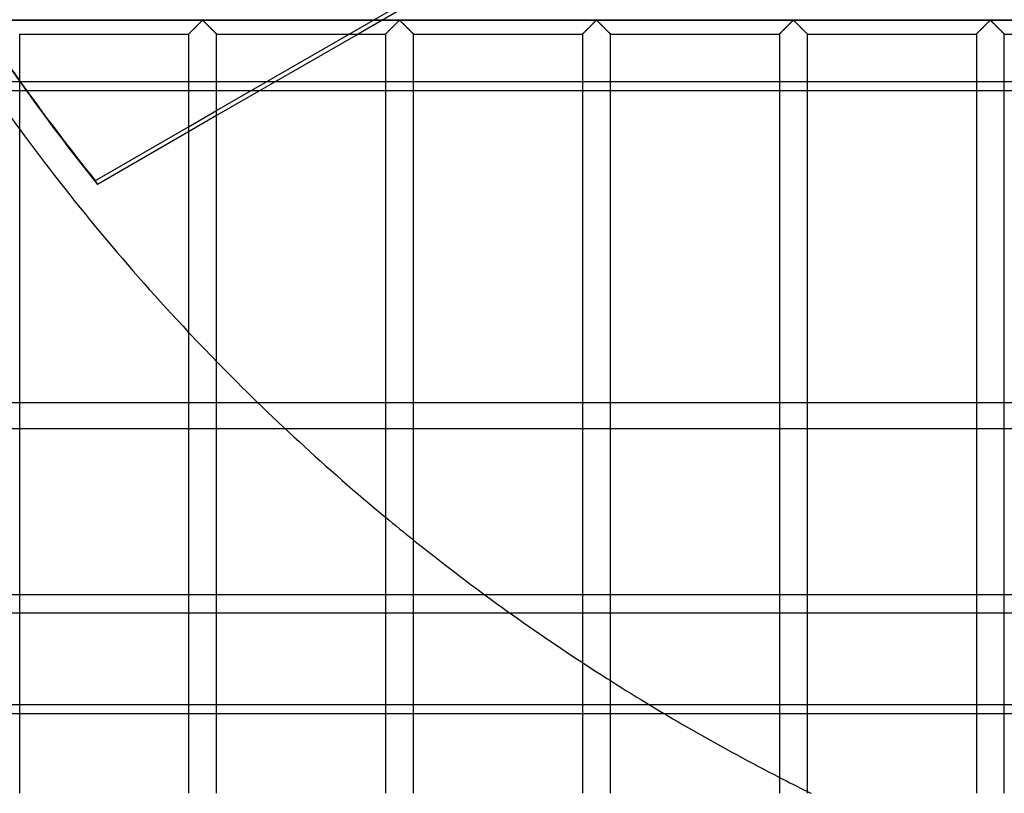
# Model space of a CAD drawing. Header units: millimetres. Extents: x -455 to 455, y -455 to 455.
# Tile 5 of 58: x -314 to -138, y -350 to -211. Entities that reach past the tile are written whole.
import ezdxf

# ---------------------------------------------------------------- set-up
doc = ezdxf.new("R2010")
doc.units = ezdxf.units.MM
doc.layers.add('MAIN-1', color=7, linetype='Continuous')
doc.layers.add('MAIN-2', color=7, linetype='Continuous')

msp = doc.modelspace()

# ---------------------------------------------------------------- linework, layer by layer
at = {"layer": 'MAIN-1'}
for p, q in [((422.5, -211.25), (-422.5, -211.25)), ((-283.45, -213.04), (-283.34, -212.93)), ((-283.34, -212.93), (-283.23, -212.82)), ((-283.23, -212.82), (-283.12, -212.7)), ((-283.12, -212.7), (-283, -212.58)), ((-283, -212.58), (-282.88, -212.46)), ((-282.88, -212.46), (-282.76, -212.34)), ((-282.76, -212.34), (-282.64, -212.22)), ((-282.64, -212.22), (-282.52, -212.11)), ((-282.52, -212.11), (-282.4, -211.99)), ((-282.4, -211.99), (-282.29, -211.88)), ((-282.29, -211.88), (-282.18, -211.77)), ((-282.18, -211.77), (-282.07, -211.66)), ((-282.07, -211.66), (-281.97, -211.56)), ((-281.97, -211.56), (-281.87, -211.47)), ((-281.87, -211.47), (-281.78, -211.38)), ((-281.78, -211.38), (-281.67, -211.32)), ((-281.67, -211.32), (-281.59, -211.35)), ((-281.59, -211.35), (-281.54, -211.4)), ((-281.54, -211.4), (-281.49, -211.44)), ((-281.49, -211.44), (-281.43, -211.5)), ((-281.43, -211.5), (-281.38, -211.55)), ((-281.38, -211.55), (-281.32, -211.61)), ((-281.32, -211.61), (-281.26, -211.66)), ((-281.26, -211.66), (-281.2, -211.72)), ((-281.2, -211.72), (-281.14, -211.78)), ((-281.14, -211.78), (-281.07, -211.85)), ((-281.07, -211.85), (-281.01, -211.91)), ((-281.01, -211.91), (-280.94, -211.98)), ((-280.94, -211.98), (-280.88, -212.04)), ((-280.88, -212.04), (-280.81, -212.11)), ((-280.81, -212.11), (-280.74, -212.18)), ((-280.74, -212.18), (-280.67, -212.25)), ((-280.67, -212.25), (-280.6, -212.32)), ((-280.6, -212.32), (-280.53, -212.38)), ((-280.53, -212.38), (-280.47, -212.45)), ((-280.47, -212.45), (-280.4, -212.52)), ((-280.4, -212.52), (-280.33, -212.59)), ((-280.33, -212.59), (-280.26, -212.66)), ((-280.26, -212.66), (-280.19, -212.73)), ((-280.19, -212.73), (-280.13, -212.79)), ((-280.13, -212.79), (-280.06, -212.86)), ((-280.06, -212.86), (-280, -212.92)), ((-280, -212.92), (-279.93, -212.99)), ((-279.93, -212.99), (-279.87, -213.05)), ((-248.24, -213.04), (-248.14, -212.93)), ((-248.14, -212.93), (-248.02, -212.82)), ((-248.02, -212.82), (-247.91, -212.7)), ((-247.91, -212.7), (-247.79, -212.58)), ((-247.79, -212.58), (-247.67, -212.46)), ((-247.67, -212.46), (-247.55, -212.34)), ((-247.55, -212.34), (-247.43, -212.22)), ((-247.43, -212.22), (-247.31, -212.11)), ((-247.31, -212.11), (-247.2, -211.99)), ((-247.2, -211.99), (-247.08, -211.88)), ((-247.08, -211.88), (-246.97, -211.77)), ((-246.97, -211.77), (-246.86, -211.66)), ((-246.86, -211.66), (-246.76, -211.56)), ((-246.76, -211.56), (-246.67, -211.47)), ((-246.67, -211.47), (-246.57, -211.38)), ((-246.57, -211.38), (-246.46, -211.32)), ((-246.46, -211.32), (-246.39, -211.35)), ((-246.39, -211.35), (-246.33, -211.4)), ((-246.33, -211.4), (-246.28, -211.44)), ((-246.28, -211.44), (-246.22, -211.5)), ((-246.22, -211.5), (-246.17, -211.55)), ((-246.17, -211.55), (-246.11, -211.61)), ((-246.11, -211.61), (-246.05, -211.66)), ((-246.05, -211.66), (-245.99, -211.72)), ((-245.99, -211.72), (-245.93, -211.78)), ((-245.93, -211.78), (-245.86, -211.85)), ((-245.86, -211.85), (-245.8, -211.91)), ((-245.8, -211.91), (-245.73, -211.98)), ((-245.73, -211.98), (-245.67, -212.04)), ((-245.67, -212.04), (-245.6, -212.11)), ((-245.6, -212.11), (-245.53, -212.18)), ((-245.53, -212.18), (-245.46, -212.25)), ((-245.46, -212.25), (-245.4, -212.32)), ((-245.4, -212.32), (-245.33, -212.38)), ((-245.33, -212.38), (-245.26, -212.45)), ((-245.26, -212.45), (-245.19, -212.52)), ((-245.19, -212.52), (-245.12, -212.59)), ((-245.12, -212.59), (-245.05, -212.66)), ((-245.05, -212.66), (-244.98, -212.73)), ((-244.98, -212.73), (-244.92, -212.79)), ((-244.92, -212.79), (-244.85, -212.86)), ((-244.85, -212.86), (-244.79, -212.92)), ((-244.79, -212.92), (-244.72, -212.99)), ((-244.72, -212.99), (-244.66, -213.05)), ((-213.04, -213.04), (-212.93, -212.93)), ((-212.93, -212.93), (-212.82, -212.82)), ((-212.82, -212.82), (-212.7, -212.7)), ((-212.7, -212.7), (-212.58, -212.58)), ((-212.58, -212.58), (-212.46, -212.46)), ((-212.46, -212.46), (-212.34, -212.34)), ((-212.34, -212.34), (-212.22, -212.22)), ((-212.22, -212.22), (-212.1, -212.11)), ((-212.1, -212.11), (-211.99, -211.99)), ((-211.99, -211.99), (-211.87, -211.88)), ((-211.87, -211.88), (-211.76, -211.77)), ((-211.76, -211.77), (-211.65, -211.66)), ((-211.65, -211.66), (-211.55, -211.56)), ((-211.55, -211.56), (-211.46, -211.47)), ((-211.46, -211.47), (-211.36, -211.38)), ((-211.36, -211.38), (-211.25, -211.32)), ((-211.25, -211.32), (-211.18, -211.35)), ((-211.18, -211.35), (-211.12, -211.4)), ((-211.12, -211.4), (-211.07, -211.44)), ((-211.07, -211.44), (-211.02, -211.5)), ((-211.02, -211.5), (-210.96, -211.55)), ((-210.96, -211.55), (-210.9, -211.61)), ((-210.9, -211.61), (-210.84, -211.66)), ((-210.84, -211.66), (-210.78, -211.72)), ((-210.78, -211.72), (-210.72, -211.78)), ((-210.72, -211.78), (-210.66, -211.85)), ((-210.66, -211.85), (-210.59, -211.91)), ((-210.59, -211.91), (-210.52, -211.98)), ((-210.52, -211.98), (-210.46, -212.04)), ((-210.46, -212.04), (-210.39, -212.11)), ((-210.39, -212.11), (-210.32, -212.18)), ((-210.32, -212.18), (-210.26, -212.25)), ((-210.26, -212.25), (-210.19, -212.32)), ((-210.19, -212.32), (-210.12, -212.38)), ((-210.12, -212.38), (-210.05, -212.45)), ((-210.05, -212.45), (-209.98, -212.52)), ((-209.98, -212.52), (-209.91, -212.59)), ((-209.91, -212.59), (-209.84, -212.66)), ((-209.84, -212.66), (-209.78, -212.73)), ((-209.78, -212.73), (-209.71, -212.79)), ((-209.71, -212.79), (-209.64, -212.86)), ((-209.64, -212.86), (-209.58, -212.92)), ((-209.58, -212.92), (-209.52, -212.99)), ((-209.52, -212.99), (-209.45, -213.05)), ((-177.83, -213.04), (-177.72, -212.93)), ((-177.72, -212.93), (-177.61, -212.82)), ((-177.61, -212.82), (-177.49, -212.7)), ((-177.49, -212.7), (-177.37, -212.58)), ((-177.37, -212.58), (-177.25, -212.46)), ((-177.25, -212.46), (-177.13, -212.34)), ((-177.13, -212.34), (-177.01, -212.22)), ((-177.01, -212.22), (-176.9, -212.11)), ((-176.9, -212.11), (-176.78, -211.99)), ((-176.78, -211.99), (-176.66, -211.88)), ((-176.66, -211.88), (-176.55, -211.77)), ((-176.55, -211.77), (-176.45, -211.66)), ((-176.45, -211.66), (-176.35, -211.56)), ((-176.35, -211.56), (-176.25, -211.47)), ((-176.25, -211.47), (-176.16, -211.38)), ((-176.16, -211.38), (-176.04, -211.32)), ((-176.04, -211.32), (-175.97, -211.35)), ((-175.97, -211.35), (-175.91, -211.4)), ((-175.91, -211.4), (-175.86, -211.44)), ((-175.86, -211.44), (-175.81, -211.5)), ((-175.81, -211.5), (-175.75, -211.55)), ((-175.75, -211.55), (-175.69, -211.61)), ((-175.69, -211.61), (-175.63, -211.66)), ((-175.63, -211.66), (-175.57, -211.72)), ((-175.57, -211.72), (-175.51, -211.78)), ((-175.51, -211.78), (-175.45, -211.85)), ((-175.45, -211.85), (-175.38, -211.91)), ((-175.38, -211.91), (-175.32, -211.98)), ((-175.32, -211.98), (-175.25, -212.04)), ((-175.25, -212.04), (-175.18, -212.11)), ((-175.18, -212.11), (-175.12, -212.18)), ((-175.12, -212.18), (-175.05, -212.25)), ((-175.05, -212.25), (-174.98, -212.32)), ((-174.98, -212.32), (-174.91, -212.38)), ((-174.91, -212.38), (-174.84, -212.45)), ((-174.84, -212.45), (-174.77, -212.52)), ((-174.77, -212.52), (-174.7, -212.59)), ((-174.7, -212.59), (-174.63, -212.66)), ((-174.63, -212.66), (-174.57, -212.73)), ((-174.57, -212.73), (-174.5, -212.79)), ((-174.5, -212.79), (-174.43, -212.86)), ((-174.43, -212.86), (-174.37, -212.92)), ((-174.37, -212.92), (-174.31, -212.99)), ((-174.31, -212.99), (-174.25, -213.05)), ((-142.62, -213.04), (-142.51, -212.93)), ((-142.51, -212.93), (-142.4, -212.82)), ((-142.4, -212.82), (-142.28, -212.7)), ((-142.28, -212.7), (-142.16, -212.58)), ((-142.16, -212.58), (-142.04, -212.46)), ((-142.04, -212.46), (-141.92, -212.34)), ((-141.92, -212.34), (-141.8, -212.22)), ((-141.8, -212.22), (-141.69, -212.11)), ((-141.69, -212.11), (-141.57, -211.99)), ((-141.57, -211.99), (-141.46, -211.88)), ((-141.46, -211.88), (-141.34, -211.77)), ((-141.34, -211.77), (-141.24, -211.66)), ((-141.24, -211.66), (-141.14, -211.56)), ((-141.14, -211.56), (-141.04, -211.47)), ((-141.04, -211.47), (-140.95, -211.38)), ((-140.95, -211.38), (-140.83, -211.32)), ((-140.83, -211.32), (-140.76, -211.35)), ((-140.76, -211.35), (-140.71, -211.4)), ((-140.71, -211.4), (-140.65, -211.44)), ((-140.65, -211.44), (-140.6, -211.5)), ((-140.6, -211.5), (-140.54, -211.55)), ((-140.54, -211.55), (-140.49, -211.61)), ((-140.49, -211.61), (-140.43, -211.66)), ((-140.43, -211.66), (-140.37, -211.72)), ((-140.37, -211.72), (-140.3, -211.78)), ((-140.3, -211.78), (-140.24, -211.85)), ((-140.24, -211.85), (-140.17, -211.91)), ((-140.17, -211.91), (-140.11, -211.98)), ((-140.11, -211.98), (-140.04, -212.04)), ((-140.04, -212.04), (-139.97, -212.11)), ((-139.97, -212.11), (-139.91, -212.18)), ((-139.91, -212.18), (-139.84, -212.25)), ((-139.84, -212.25), (-139.77, -212.32)), ((-139.77, -212.32), (-139.7, -212.38)), ((-139.7, -212.38), (-139.63, -212.45)), ((-139.63, -212.45), (-139.56, -212.52)), ((-139.56, -212.52), (-139.49, -212.59)), ((-139.49, -212.59), (-139.43, -212.66)), ((-139.43, -212.66), (-139.36, -212.73)), ((-139.36, -212.73), (-139.29, -212.79)), ((-139.29, -212.79), (-139.23, -212.86)), ((-139.23, -212.86), (-139.16, -212.92)), ((-139.16, -212.92), (-139.1, -212.99)), ((-139.1, -212.99), (-139.04, -213.05)), ((-314.38, -349.58), (-314.38, -213.75)), ((-314.38, -213.75), (-284.17, -213.75)), ((-284.17, -213.75), (-284.16, -213.74)), ((-284.17, -213.75), (-284.17, -349.58)), ((-284.16, -213.74), (-284.14, -213.72)), ((-284.14, -213.72), (-284.1, -213.69)), ((-284.1, -213.69), (-284.06, -213.64)), ((-284.06, -213.64), (-284, -213.58)), ((-284, -213.58), (-283.93, -213.51)), ((-283.93, -213.51), (-283.85, -213.43)), ((-283.85, -213.43), (-283.76, -213.34)), ((-283.76, -213.34), (-283.66, -213.25)), ((-283.66, -213.25), (-283.56, -213.14)), ((-283.56, -213.14), (-283.45, -213.04)), ((-279.87, -213.05), (-279.81, -213.11)), ((-279.81, -213.11), (-279.75, -213.17)), ((-279.75, -213.17), (-279.69, -213.23)), ((-279.69, -213.23), (-279.64, -213.28)), ((-279.64, -213.28), (-279.58, -213.34)), ((-279.58, -213.34), (-279.53, -213.39)), ((-279.53, -213.39), (-279.48, -213.44)), ((-279.48, -213.44), (-279.43, -213.49)), ((-279.43, -213.49), (-279.39, -213.53)), ((-279.39, -213.53), (-279.35, -213.57)), ((-279.35, -213.57), (-279.31, -213.61)), ((-279.31, -213.61), (-279.28, -213.64)), ((-279.28, -213.64), (-279.25, -213.67)), ((-279.25, -213.67), (-279.22, -213.69)), ((-279.22, -213.69), (-279.2, -213.71)), ((-279.2, -213.71), (-279.19, -213.73)), ((-279.19, -213.73), (-279.18, -213.74)), ((-279.18, -213.74), (-279.17, -213.75)), ((-279.17, -349.58), (-279.17, -213.75)), ((-279.17, -227.44), (-255.45, -213.75)), ((-253.88, -213.75), (-279.17, -228.35)), ((-279.17, -213.75), (-279.17, -213.75)), ((-279.17, -213.75), (-248.96, -213.75)), ((-248.96, -213.75), (-248.95, -213.74)), ((-248.96, -213.75), (-248.96, -349.58)), ((-248.95, -213.74), (-248.93, -213.72)), ((-248.93, -213.72), (-248.9, -213.69)), ((-248.9, -213.69), (-248.85, -213.64)), ((-248.85, -213.64), (-248.79, -213.58)), ((-248.79, -213.58), (-248.72, -213.51)), ((-248.72, -213.51), (-248.64, -213.43)), ((-248.64, -213.43), (-248.55, -213.34)), ((-248.55, -213.34), (-248.45, -213.25)), ((-248.45, -213.25), (-248.35, -213.14)), ((-248.35, -213.14), (-248.24, -213.04)), ((-244.66, -213.05), (-244.6, -213.11)), ((-244.6, -213.11), (-244.54, -213.17)), ((-244.54, -213.17), (-244.48, -213.23)), ((-244.48, -213.23), (-244.43, -213.28)), ((-244.43, -213.28), (-244.37, -213.34)), ((-244.37, -213.34), (-244.32, -213.39)), ((-244.32, -213.39), (-244.27, -213.44)), ((-244.27, -213.44), (-244.22, -213.49)), ((-244.22, -213.49), (-244.18, -213.53)), ((-244.18, -213.53), (-244.14, -213.57)), ((-244.14, -213.57), (-244.1, -213.61)), ((-244.1, -213.61), (-244.07, -213.64)), ((-244.07, -213.64), (-244.04, -213.67)), ((-244.04, -213.67), (-244.02, -213.69)), ((-244.02, -213.69), (-244, -213.71)), ((-244, -213.71), (-243.98, -213.73)), ((-243.98, -213.73), (-243.97, -213.74)), ((-243.97, -213.74), (-243.96, -213.75)), ((-243.96, -349.58), (-243.96, -213.75)), ((-243.96, -213.75), (-243.96, -213.75)), ((-243.96, -213.75), (-213.75, -213.75)), ((-213.75, -213.75), (-213.74, -213.74)), ((-213.75, -213.75), (-213.75, -349.58)), ((-213.74, -213.74), (-213.72, -213.72)), ((-213.72, -213.72), (-213.69, -213.69)), ((-213.69, -213.69), (-213.64, -213.64)), ((-213.64, -213.64), (-213.58, -213.58)), ((-213.58, -213.58), (-213.51, -213.51)), ((-213.51, -213.51), (-213.43, -213.43)), ((-213.43, -213.43), (-213.34, -213.34)), ((-213.34, -213.34), (-213.24, -213.25)), ((-213.24, -213.25), (-213.14, -213.14)), ((-213.14, -213.14), (-213.04, -213.04)), ((-209.45, -213.05), (-209.39, -213.11)), ((-209.39, -213.11), (-209.33, -213.17)), ((-209.33, -213.17), (-209.28, -213.23)), ((-209.28, -213.23), (-209.22, -213.28)), ((-209.22, -213.28), (-209.16, -213.34)), ((-209.16, -213.34), (-209.11, -213.39)), ((-209.11, -213.39), (-209.06, -213.44)), ((-209.06, -213.44), (-209.01, -213.49)), ((-209.01, -213.49), (-208.97, -213.53)), ((-208.97, -213.53), (-208.93, -213.57)), ((-208.93, -213.57), (-208.89, -213.61)), ((-208.89, -213.61), (-208.86, -213.64)), ((-208.86, -213.64), (-208.83, -213.67)), ((-208.83, -213.67), (-208.81, -213.69)), ((-208.81, -213.69), (-208.79, -213.71)), ((-208.79, -213.71), (-208.77, -213.73)), ((-208.77, -213.73), (-208.76, -213.74)), ((-208.76, -213.74), (-208.75, -213.75)), ((-208.75, -349.58), (-208.75, -213.75)), ((-208.75, -213.75), (-208.75, -213.75)), ((-208.75, -213.75), (-178.54, -213.75)), ((-178.54, -213.75), (-178.53, -213.74)), ((-178.54, -213.75), (-178.54, -349.58)), ((-178.53, -213.74), (-178.51, -213.72)), ((-178.51, -213.72), (-178.48, -213.69)), ((-178.48, -213.69), (-178.43, -213.64)), ((-178.43, -213.64), (-178.37, -213.58)), ((-178.37, -213.58), (-178.3, -213.51)), ((-178.3, -213.51), (-178.22, -213.43)), ((-178.22, -213.43), (-178.13, -213.34)), ((-178.13, -213.34), (-178.04, -213.25)), ((-178.04, -213.25), (-177.93, -213.14)), ((-177.93, -213.14), (-177.83, -213.04)), ((-174.25, -213.05), (-174.19, -213.11)), ((-174.19, -213.11), (-174.13, -213.17)), ((-174.13, -213.17), (-174.07, -213.23)), ((-174.07, -213.23), (-174.01, -213.28)), ((-174.01, -213.28), (-173.96, -213.34)), ((-173.96, -213.34), (-173.9, -213.39)), ((-173.9, -213.39), (-173.85, -213.44)), ((-173.85, -213.44), (-173.81, -213.49)), ((-173.81, -213.49), (-173.76, -213.53)), ((-173.76, -213.53), (-173.72, -213.57)), ((-173.72, -213.57), (-173.69, -213.61)), ((-173.69, -213.61), (-173.65, -213.64)), ((-173.65, -213.64), (-173.62, -213.67)), ((-173.62, -213.67), (-173.6, -213.69)), ((-173.6, -213.69), (-173.58, -213.71)), ((-173.58, -213.71), (-173.56, -213.73)), ((-173.56, -213.73), (-173.55, -213.74)), ((-173.55, -213.74), (-173.54, -213.75)), ((-173.54, -349.58), (-173.54, -213.75)), ((-173.54, -213.75), (-173.54, -213.75)), ((-173.54, -213.75), (-143.33, -213.75)), ((-143.33, -213.74), (-143.3, -213.72)), ((-143.33, -213.75), (-143.33, -213.74)), ((-143.33, -213.75), (-143.33, -349.58)), ((-143.3, -213.72), (-143.27, -213.69)), ((-143.27, -213.69), (-143.22, -213.64)), ((-143.22, -213.64), (-143.16, -213.58)), ((-143.16, -213.58), (-143.09, -213.51)), ((-143.09, -213.51), (-143.01, -213.43)), ((-143.01, -213.43), (-142.92, -213.34)), ((-142.92, -213.34), (-142.83, -213.25)), ((-142.83, -213.25), (-142.73, -213.14)), ((-142.73, -213.14), (-142.62, -213.04)), ((-139.04, -213.05), (-138.98, -213.11)), ((-138.98, -213.11), (-138.92, -213.17)), ((-138.92, -213.17), (-138.86, -213.23)), ((-138.86, -213.23), (-138.8, -213.28)), ((-138.8, -213.28), (-138.75, -213.34)), ((-138.75, -213.34), (-138.69, -213.39)), ((-138.69, -213.39), (-138.64, -213.44)), ((-138.64, -213.44), (-138.6, -213.49)), ((-138.6, -213.49), (-138.55, -213.53)), ((-138.55, -213.53), (-138.51, -213.57)), ((-138.51, -213.57), (-138.48, -213.61)), ((-138.48, -213.61), (-138.44, -213.64)), ((-138.44, -213.64), (-138.42, -213.67)), ((-138.42, -213.67), (-138.39, -213.69)), ((-138.39, -213.69), (-138.37, -213.71)), ((-138.37, -213.71), (-138.35, -213.73)), ((-138.35, -213.73), (-138.34, -213.74)), ((-138.34, -213.74), (-138.34, -213.75)), ((-138.34, -213.75), (-138.33, -213.75)), ((-138.33, -349.58), (-138.33, -213.75)), ((-138.33, -213.75), (-108.12, -213.75)), ((-314.33, -222.3), (-314.38, -222.3)), ((-248.96, -222.3), (-268.7, -222.3)), ((-213.75, -222.3), (-243.96, -222.3)), ((-178.54, -222.3), (-208.75, -222.3)), ((-143.33, -222.3), (-173.54, -222.3)), ((-108.12, -222.3), (-138.33, -222.3)), ((-314.38, -223.85), (-313.23, -223.85)), ((-271.38, -223.85), (-248.96, -223.85)), ((-243.96, -223.85), (-213.75, -223.85)), ((-208.75, -223.85), (-178.54, -223.85)), ((-173.54, -223.85), (-143.33, -223.85)), ((-138.33, -223.85), (-108.12, -223.85)), ((-300.85, -239.96), (-284.17, -230.33)), ((-284.17, -231.23), (-300.46, -240.64)), ((-300.46, -240.64), (-300.85, -239.96)), ((-271.84, -279.65), (-248.96, -279.65)), ((-243.96, -279.65), (-213.75, -279.65)), ((-208.75, -279.65), (-178.54, -279.65)), ((-173.54, -279.65), (-143.33, -279.65)), ((-138.33, -279.65), (-108.12, -279.65)), ((-248.96, -284.4), (-266.86, -284.4)), ((-213.75, -284.4), (-243.96, -284.4)), ((-178.54, -284.4), (-208.75, -284.4)), ((-143.33, -284.4), (-173.54, -284.4)), ((-108.12, -284.4), (-138.33, -284.4)), ((-226.77, -317.29), (-213.75, -317.29)), ((-208.75, -317.29), (-178.54, -317.29)), ((-173.54, -317.29), (-143.33, -317.29)), ((-138.33, -317.29), (-108.12, -317.29)), ((-178.54, -333.73), (-201.8, -333.73)), ((-143.33, -333.73), (-173.54, -333.73)), ((-108.12, -333.73), (-138.33, -333.73)), ((-199.22, -335.28), (-178.54, -335.28)), ((-173.54, -335.28), (-143.33, -335.28)), ((-138.33, -335.28), (-108.12, -335.28))]:
    msp.add_line(p, q, dxfattribs=at)
for start, end in [(216.2841, 223.2283), (224.29, 230.3309), (231.2784, 236.765), (237.6385, 242.755), (243.5778, 243.6846)]:
    msp.add_arc((0, 0), 390, start, end, dxfattribs=at)
for centre, major_axis, start_param, end_param in [((-0.2, 0.34), (-333.42, -192.5), 0.093644, 0.152539), ((0.2, -0.34), (333.42, 192.5), -3.049725, -2.989054)]:
    msp.add_ellipse(centre, major_axis=major_axis, ratio=0.987688, start_param=start_param, end_param=end_param, dxfattribs=at)
at = {"layer": 'MAIN-2'}
for p, q in [((-255.45, -213.75), (-243.96, -207.12)), ((-243.96, -208.02), (-253.88, -213.75)), ((-420, -211.25), (420, -211.25)), ((-283.42, -213.01), (-283.51, -213.09)), ((-283.33, -212.92), (-283.42, -213.01)), ((-283.24, -212.83), (-283.33, -212.92)), ((-283.15, -212.74), (-283.24, -212.83)), ((-283.06, -212.64), (-283.15, -212.74)), ((-282.96, -212.55), (-283.06, -212.64)), ((-282.86, -212.45), (-282.96, -212.55)), ((-282.77, -212.35), (-282.86, -212.45)), ((-282.67, -212.26), (-282.77, -212.35)), ((-282.57, -212.16), (-282.67, -212.26)), ((-282.48, -212.07), (-282.57, -212.16)), ((-282.39, -211.97), (-282.48, -212.07)), ((-282.29, -211.88), (-282.39, -211.97)), ((-282.2, -211.79), (-282.29, -211.88)), ((-282.12, -211.71), (-282.2, -211.79)), ((-282.03, -211.62), (-282.12, -211.71)), ((-281.95, -211.54), (-282.03, -211.62)), ((-281.87, -211.47), (-281.95, -211.54)), ((-281.8, -211.4), (-281.87, -211.47)), ((-281.72, -211.34), (-281.8, -211.4)), ((-281.61, -211.34), (-281.72, -211.34)), ((-281.53, -211.4), (-281.61, -211.34)), ((-281.46, -211.47), (-281.53, -211.4)), ((-281.38, -211.54), (-281.46, -211.47)), ((-281.3, -211.62), (-281.38, -211.54)), ((-281.22, -211.71), (-281.3, -211.62)), ((-281.13, -211.79), (-281.22, -211.71)), ((-281.04, -211.88), (-281.13, -211.79)), ((-280.95, -211.97), (-281.04, -211.88)), ((-280.85, -212.07), (-280.95, -211.97)), ((-280.76, -212.16), (-280.85, -212.07)), ((-280.66, -212.26), (-280.76, -212.16)), ((-280.57, -212.35), (-280.66, -212.26)), ((-280.47, -212.45), (-280.57, -212.35)), ((-280.37, -212.55), (-280.47, -212.45)), ((-280.28, -212.64), (-280.37, -212.55)), ((-280.18, -212.74), (-280.28, -212.64)), ((-280.09, -212.83), (-280.18, -212.74)), ((-280, -212.92), (-280.09, -212.83)), ((-279.91, -213.01), (-280, -212.92)), ((-279.82, -213.09), (-279.91, -213.01)), ((-248.21, -213.01), (-248.3, -213.09)), ((-248.13, -212.92), (-248.21, -213.01)), ((-248.04, -212.83), (-248.13, -212.92)), ((-247.94, -212.74), (-248.04, -212.83)), ((-247.85, -212.64), (-247.94, -212.74)), ((-247.75, -212.55), (-247.85, -212.64)), ((-247.66, -212.45), (-247.75, -212.55)), ((-247.56, -212.35), (-247.66, -212.45)), ((-247.46, -212.26), (-247.56, -212.35)), ((-247.37, -212.16), (-247.46, -212.26)), ((-247.27, -212.07), (-247.37, -212.16)), ((-247.18, -211.97), (-247.27, -212.07)), ((-247.09, -211.88), (-247.18, -211.97)), ((-247, -211.79), (-247.09, -211.88)), ((-246.91, -211.71), (-247, -211.79)), ((-246.82, -211.62), (-246.91, -211.71)), ((-246.74, -211.54), (-246.82, -211.62)), ((-246.67, -211.47), (-246.74, -211.54)), ((-246.59, -211.4), (-246.67, -211.47)), ((-246.51, -211.34), (-246.59, -211.4)), ((-246.4, -211.34), (-246.51, -211.34)), ((-246.32, -211.4), (-246.4, -211.34)), ((-246.25, -211.47), (-246.32, -211.4)), ((-246.17, -211.54), (-246.25, -211.47)), ((-246.09, -211.62), (-246.17, -211.54)), ((-246.01, -211.71), (-246.09, -211.62)), ((-245.92, -211.79), (-246.01, -211.71)), ((-245.83, -211.88), (-245.92, -211.79)), ((-245.74, -211.97), (-245.83, -211.88)), ((-245.64, -212.07), (-245.74, -211.97)), ((-245.55, -212.16), (-245.64, -212.07)), ((-245.45, -212.26), (-245.55, -212.16)), ((-245.36, -212.35), (-245.45, -212.26)), ((-245.26, -212.45), (-245.36, -212.35)), ((-245.16, -212.55), (-245.26, -212.45)), ((-245.07, -212.64), (-245.16, -212.55)), ((-244.97, -212.74), (-245.07, -212.64)), ((-244.88, -212.83), (-244.97, -212.74)), ((-244.79, -212.92), (-244.88, -212.83)), ((-244.7, -213.01), (-244.79, -212.92)), ((-244.62, -213.09), (-244.7, -213.01)), ((-213.01, -213.01), (-213.09, -213.09)), ((-212.92, -212.92), (-213.01, -213.01)), ((-212.83, -212.83), (-212.92, -212.92)), ((-212.73, -212.74), (-212.83, -212.83)), ((-212.64, -212.64), (-212.73, -212.74)), ((-212.54, -212.55), (-212.64, -212.64)), ((-212.45, -212.45), (-212.54, -212.55)), ((-212.35, -212.35), (-212.45, -212.45)), ((-212.25, -212.26), (-212.35, -212.35)), ((-212.16, -212.16), (-212.25, -212.26)), ((-212.06, -212.07), (-212.16, -212.16)), ((-211.97, -211.97), (-212.06, -212.07)), ((-211.88, -211.88), (-211.97, -211.97)), ((-211.79, -211.79), (-211.88, -211.88)), ((-211.7, -211.71), (-211.79, -211.79)), ((-211.62, -211.62), (-211.7, -211.71)), ((-211.54, -211.54), (-211.62, -211.62)), ((-211.46, -211.47), (-211.54, -211.54)), ((-211.38, -211.4), (-211.46, -211.47)), ((-211.31, -211.34), (-211.38, -211.4)), ((-211.19, -211.34), (-211.31, -211.34)), ((-211.12, -211.4), (-211.19, -211.34)), ((-211.04, -211.47), (-211.12, -211.4)), ((-210.96, -211.54), (-211.04, -211.47)), ((-210.88, -211.62), (-210.96, -211.54)), ((-210.8, -211.71), (-210.88, -211.62)), ((-210.71, -211.79), (-210.8, -211.71)), ((-210.62, -211.88), (-210.71, -211.79)), ((-210.53, -211.97), (-210.62, -211.88)), ((-210.44, -212.07), (-210.53, -211.97)), ((-210.34, -212.16), (-210.44, -212.07)), ((-210.25, -212.26), (-210.34, -212.16)), ((-210.15, -212.35), (-210.25, -212.26)), ((-210.05, -212.45), (-210.15, -212.35)), ((-209.96, -212.55), (-210.05, -212.45)), ((-209.86, -212.64), (-209.96, -212.55)), ((-209.77, -212.74), (-209.86, -212.64)), ((-209.67, -212.83), (-209.77, -212.74)), ((-209.58, -212.92), (-209.67, -212.83)), ((-209.49, -213.01), (-209.58, -212.92)), ((-209.41, -213.09), (-209.49, -213.01)), ((-177.8, -213.01), (-177.88, -213.09)), ((-177.71, -212.92), (-177.8, -213.01)), ((-177.62, -212.83), (-177.71, -212.92)), ((-177.53, -212.74), (-177.62, -212.83)), ((-177.43, -212.64), (-177.53, -212.74)), ((-177.34, -212.55), (-177.43, -212.64)), ((-177.24, -212.45), (-177.34, -212.55)), ((-177.14, -212.35), (-177.24, -212.45)), ((-177.05, -212.26), (-177.14, -212.35)), ((-176.95, -212.16), (-177.05, -212.26)), ((-176.86, -212.07), (-176.95, -212.16)), ((-176.76, -211.97), (-176.86, -212.07)), ((-176.67, -211.88), (-176.76, -211.97)), ((-176.58, -211.79), (-176.67, -211.88)), ((-176.49, -211.71), (-176.58, -211.79)), ((-176.41, -211.62), (-176.49, -211.71)), ((-176.33, -211.54), (-176.41, -211.62)), ((-176.25, -211.47), (-176.33, -211.54)), ((-176.18, -211.4), (-176.25, -211.47)), ((-176.1, -211.34), (-176.18, -211.4)), ((-175.99, -211.34), (-176.1, -211.34)), ((-175.91, -211.4), (-175.99, -211.34)), ((-175.83, -211.47), (-175.91, -211.4)), ((-175.76, -211.54), (-175.83, -211.47)), ((-175.68, -211.62), (-175.76, -211.54)), ((-175.59, -211.71), (-175.68, -211.62)), ((-175.5, -211.79), (-175.59, -211.71)), ((-175.41, -211.88), (-175.5, -211.79)), ((-175.32, -211.97), (-175.41, -211.88)), ((-175.23, -212.07), (-175.32, -211.97)), ((-175.13, -212.16), (-175.23, -212.07)), ((-175.04, -212.26), (-175.13, -212.16)), ((-174.94, -212.35), (-175.04, -212.26)), ((-174.84, -212.45), (-174.94, -212.35)), ((-174.75, -212.55), (-174.84, -212.45)), ((-174.65, -212.64), (-174.75, -212.55)), ((-174.56, -212.74), (-174.65, -212.64)), ((-174.46, -212.83), (-174.56, -212.74)), ((-174.37, -212.92), (-174.46, -212.83)), ((-174.29, -213.01), (-174.37, -212.92)), ((-174.2, -213.09), (-174.29, -213.01)), ((-142.59, -213.01), (-142.68, -213.09)), ((-142.5, -212.92), (-142.59, -213.01)), ((-142.41, -212.83), (-142.5, -212.92)), ((-142.32, -212.74), (-142.41, -212.83)), ((-142.22, -212.64), (-142.32, -212.74)), ((-142.13, -212.55), (-142.22, -212.64)), ((-142.03, -212.45), (-142.13, -212.55)), ((-141.93, -212.35), (-142.03, -212.45)), ((-141.84, -212.26), (-141.93, -212.35)), ((-141.74, -212.16), (-141.84, -212.26)), ((-141.65, -212.07), (-141.74, -212.16)), ((-141.55, -211.97), (-141.65, -212.07)), ((-141.46, -211.88), (-141.55, -211.97)), ((-141.37, -211.79), (-141.46, -211.88)), ((-141.28, -211.71), (-141.37, -211.79)), ((-141.2, -211.62), (-141.28, -211.71)), ((-141.12, -211.54), (-141.2, -211.62)), ((-141.04, -211.47), (-141.12, -211.54)), ((-140.97, -211.4), (-141.04, -211.47)), ((-140.89, -211.34), (-140.97, -211.4)), ((-140.78, -211.34), (-140.89, -211.34)), ((-140.7, -211.4), (-140.78, -211.34)), ((-140.63, -211.47), (-140.7, -211.4)), ((-140.55, -211.54), (-140.63, -211.47)), ((-140.47, -211.62), (-140.55, -211.54)), ((-140.38, -211.71), (-140.47, -211.62)), ((-140.3, -211.79), (-140.38, -211.71)), ((-140.21, -211.88), (-140.3, -211.79)), ((-140.11, -211.97), (-140.21, -211.88)), ((-140.02, -212.07), (-140.11, -211.97)), ((-139.93, -212.16), (-140.02, -212.07)), ((-139.83, -212.26), (-139.93, -212.16)), ((-139.73, -212.35), (-139.83, -212.26)), ((-139.64, -212.45), (-139.73, -212.35)), ((-139.54, -212.55), (-139.64, -212.45)), ((-139.44, -212.64), (-139.54, -212.55)), ((-139.35, -212.74), (-139.44, -212.64)), ((-139.26, -212.83), (-139.35, -212.74)), ((-139.17, -212.92), (-139.26, -212.83)), ((-139.08, -213.01), (-139.17, -212.92)), ((-138.99, -213.09), (-139.08, -213.01)), ((-284.16, -213.75), (-284.17, -213.75)), ((-284.15, -213.73), (-284.16, -213.75)), ((-284.13, -213.71), (-284.15, -213.73)), ((-284.09, -213.68), (-284.13, -213.71)), ((-284.06, -213.64), (-284.09, -213.68)), ((-284.01, -213.59), (-284.06, -213.64)), ((-283.95, -213.54), (-284.01, -213.59)), ((-283.89, -213.48), (-283.95, -213.54)), ((-283.82, -213.41), (-283.89, -213.48)), ((-283.75, -213.34), (-283.82, -213.41)), ((-283.67, -213.26), (-283.75, -213.34)), ((-283.59, -213.18), (-283.67, -213.26)), ((-283.51, -213.09), (-283.59, -213.18)), ((-279.74, -213.18), (-279.82, -213.09)), ((-279.66, -213.26), (-279.74, -213.18)), ((-279.58, -213.34), (-279.66, -213.26)), ((-279.51, -213.41), (-279.58, -213.34)), ((-279.44, -213.48), (-279.51, -213.41)), ((-279.38, -213.54), (-279.44, -213.48)), ((-279.33, -213.59), (-279.38, -213.54)), ((-279.28, -213.64), (-279.33, -213.59)), ((-279.24, -213.68), (-279.28, -213.64)), ((-279.21, -213.71), (-279.24, -213.68)), ((-279.19, -213.73), (-279.21, -213.71)), ((-279.17, -213.75), (-279.19, -213.73)), ((-279.17, -213.75), (-279.17, -213.75)), ((-248.95, -213.75), (-248.96, -213.75)), ((-248.94, -213.73), (-248.95, -213.75)), ((-248.92, -213.71), (-248.94, -213.73)), ((-248.89, -213.68), (-248.92, -213.71)), ((-248.85, -213.64), (-248.89, -213.68)), ((-248.8, -213.59), (-248.85, -213.64)), ((-248.75, -213.54), (-248.8, -213.59)), ((-248.68, -213.48), (-248.75, -213.54)), ((-248.62, -213.41), (-248.68, -213.48)), ((-248.54, -213.34), (-248.62, -213.41)), ((-248.47, -213.26), (-248.54, -213.34)), ((-248.38, -213.18), (-248.47, -213.26)), ((-248.3, -213.09), (-248.38, -213.18)), ((-244.53, -213.18), (-244.62, -213.09)), ((-244.45, -213.26), (-244.53, -213.18)), ((-244.37, -213.34), (-244.45, -213.26)), ((-244.3, -213.41), (-244.37, -213.34)), ((-244.23, -213.48), (-244.3, -213.41)), ((-244.17, -213.54), (-244.23, -213.48)), ((-244.12, -213.59), (-244.17, -213.54)), ((-244.07, -213.64), (-244.12, -213.59)), ((-244.03, -213.68), (-244.07, -213.64)), ((-244, -213.71), (-244.03, -213.68)), ((-243.98, -213.73), (-244, -213.71)), ((-243.96, -213.75), (-243.98, -213.73)), ((-243.96, -213.75), (-243.96, -213.75)), ((-213.74, -213.75), (-213.75, -213.75)), ((-213.73, -213.73), (-213.74, -213.75)), ((-213.71, -213.71), (-213.73, -213.73)), ((-213.68, -213.68), (-213.71, -213.71)), ((-213.64, -213.64), (-213.68, -213.68)), ((-213.59, -213.59), (-213.64, -213.64)), ((-213.54, -213.54), (-213.59, -213.59)), ((-213.48, -213.48), (-213.54, -213.54)), ((-213.41, -213.41), (-213.48, -213.48)), ((-213.33, -213.34), (-213.41, -213.41)), ((-213.26, -213.26), (-213.33, -213.34)), ((-213.18, -213.18), (-213.26, -213.26)), ((-213.09, -213.09), (-213.18, -213.18)), ((-209.32, -213.18), (-209.41, -213.09)), ((-209.24, -213.26), (-209.32, -213.18)), ((-209.17, -213.34), (-209.24, -213.26)), ((-209.09, -213.41), (-209.17, -213.34)), ((-209.02, -213.48), (-209.09, -213.41)), ((-208.96, -213.54), (-209.02, -213.48)), ((-208.91, -213.59), (-208.96, -213.54)), ((-208.86, -213.64), (-208.91, -213.59)), ((-208.82, -213.68), (-208.86, -213.64)), ((-208.79, -213.71), (-208.82, -213.68)), ((-208.77, -213.73), (-208.79, -213.71)), ((-208.76, -213.75), (-208.77, -213.73)), ((-208.75, -213.75), (-208.76, -213.75)), ((-178.52, -213.73), (-178.54, -213.75)), ((-178.54, -213.75), (-178.54, -213.75)), ((-178.5, -213.71), (-178.52, -213.73)), ((-178.47, -213.68), (-178.5, -213.71)), ((-178.43, -213.64), (-178.47, -213.68)), ((-178.38, -213.59), (-178.43, -213.64)), ((-178.33, -213.54), (-178.38, -213.59)), ((-178.27, -213.48), (-178.33, -213.54)), ((-178.2, -213.41), (-178.27, -213.48)), ((-178.13, -213.34), (-178.2, -213.41)), ((-178.05, -213.26), (-178.13, -213.34)), ((-177.97, -213.18), (-178.05, -213.26)), ((-177.88, -213.09), (-177.97, -213.18)), ((-174.12, -213.18), (-174.2, -213.09)), ((-174.03, -213.26), (-174.12, -213.18)), ((-173.96, -213.34), (-174.03, -213.26)), ((-173.88, -213.41), (-173.96, -213.34)), ((-173.82, -213.48), (-173.88, -213.41)), ((-173.75, -213.54), (-173.82, -213.48)), ((-173.7, -213.59), (-173.75, -213.54)), ((-173.65, -213.64), (-173.7, -213.59)), ((-173.61, -213.68), (-173.65, -213.64)), ((-173.58, -213.71), (-173.61, -213.68)), ((-173.56, -213.73), (-173.58, -213.71)), ((-173.55, -213.75), (-173.56, -213.73)), ((-173.54, -213.75), (-173.55, -213.75)), ((-143.31, -213.73), (-143.33, -213.75)), ((-143.33, -213.75), (-143.33, -213.75)), ((-143.29, -213.71), (-143.31, -213.73)), ((-143.26, -213.68), (-143.29, -213.71)), ((-143.22, -213.64), (-143.26, -213.68)), ((-143.17, -213.59), (-143.22, -213.64)), ((-143.12, -213.54), (-143.17, -213.59)), ((-143.06, -213.48), (-143.12, -213.54)), ((-142.99, -213.41), (-143.06, -213.48)), ((-142.92, -213.34), (-142.99, -213.41)), ((-142.84, -213.26), (-142.92, -213.34)), ((-142.76, -213.18), (-142.84, -213.26)), ((-142.68, -213.09), (-142.76, -213.18)), ((-138.91, -213.18), (-138.99, -213.09)), ((-138.83, -213.26), (-138.91, -213.18)), ((-138.75, -213.34), (-138.83, -213.26)), ((-138.68, -213.41), (-138.75, -213.34)), ((-138.61, -213.48), (-138.68, -213.41)), ((-138.55, -213.54), (-138.61, -213.48)), ((-138.49, -213.59), (-138.55, -213.54)), ((-138.44, -213.64), (-138.49, -213.59)), ((-138.41, -213.68), (-138.44, -213.64)), ((-138.37, -213.71), (-138.41, -213.68)), ((-138.35, -213.73), (-138.37, -213.71)), ((-138.34, -213.75), (-138.35, -213.73)), ((-138.33, -213.75), (-138.34, -213.75)), ((-314.38, -222.3), (-319.37, -222.3)), ((-268.7, -222.3), (-314.33, -222.3)), ((-243.96, -222.3), (-248.96, -222.3)), ((-208.75, -222.3), (-213.75, -222.3)), ((-173.54, -222.3), (-178.54, -222.3)), ((-138.33, -222.3), (-143.33, -222.3)), ((-387.5, -223.85), (-314.38, -223.85)), ((-313.23, -223.85), (-271.38, -223.85)), ((-248.96, -223.85), (-243.96, -223.85)), ((-213.75, -223.85), (-208.75, -223.85)), ((-178.54, -223.85), (-173.54, -223.85)), ((-143.33, -223.85), (-138.33, -223.85)), ((-284.17, -230.33), (-279.17, -227.44)), ((-279.17, -228.35), (-284.17, -231.23)), ((-387.5, -279.65), (-271.84, -279.65)), ((-248.96, -279.65), (-243.96, -279.65)), ((-213.75, -279.65), (-208.75, -279.65)), ((-178.54, -279.65), (-173.54, -279.65)), ((-143.33, -279.65), (-138.33, -279.65)), ((-266.86, -284.4), (-387.5, -284.4)), ((-243.96, -284.4), (-248.96, -284.4)), ((-208.75, -284.4), (-213.75, -284.4)), ((-173.54, -284.4), (-178.54, -284.4)), ((-138.33, -284.4), (-143.33, -284.4)), ((387.5, -314.08), (-387.5, -314.08)), ((-387.5, -317.29), (-226.77, -317.29)), ((-213.75, -317.29), (-208.75, -317.29)), ((-178.54, -317.29), (-173.54, -317.29)), ((-143.33, -317.29), (-138.33, -317.29)), ((-201.8, -333.73), (-387.5, -333.73)), ((-173.54, -333.73), (-178.54, -333.73)), ((-138.33, -333.73), (-143.33, -333.73)), ((-387.5, -335.28), (-199.22, -335.28)), ((-178.54, -335.28), (-173.54, -335.28)), ((-143.33, -335.28), (-138.33, -335.28))]:
    msp.add_line(p, q, dxfattribs=at)
for start, end in [(215.0244, 216.2841), (223.2283, 224.29), (230.3309, 231.2784), (236.765, 237.6385), (242.755, 243.5778)]:
    msp.add_arc((0, 0), 390, start, end, dxfattribs=at)
for centre, major_axis, start_param, end_param in [((-0.2, 0.34), (-333.42, -192.5), 0.070594, 0.093644), ((0.2, -0.34), (333.42, 192.5), -3.072836, -3.049725)]:
    msp.add_ellipse(centre, major_axis=major_axis, ratio=0.987688, start_param=start_param, end_param=end_param, dxfattribs=at)

doc.saveas('drawing.dxf')
